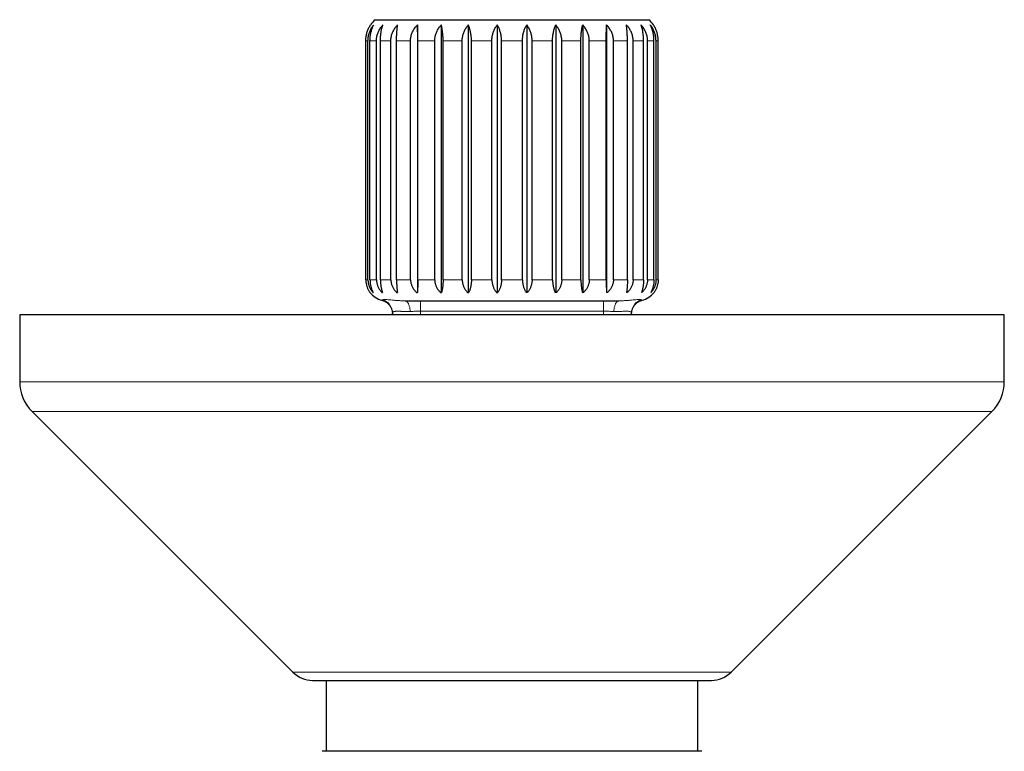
# Model space of a CAD drawing. Header units: millimetres. Extents: x 8 to 949, y 12 to 889.
# Tile 2 of 256: x 329 to 399, y 414 to 466. Entities that reach past the tile are written whole.
import ezdxf

# ---------------------------------------------------------------- set-up
doc = ezdxf.new("R2010")
doc.units = ezdxf.units.MM

msp = doc.modelspace()

# ---------------------------------------------------------------- linework, layer by layer
at = {"color": 7, "linetype": 'Continuous', "lineweight": 30}
for p, q in [((354.735, 465.897), (374.181, 465.897)), ((357.733, 465.527), (357.733, 446.497)), ((359.433, 465.527), (359.433, 446.497)), ((361.352, 465.527), (361.352, 446.497)), ((363.407, 465.527), (363.407, 446.497)), ((365.508, 465.527), (365.508, 446.497)), ((367.564, 465.527), (367.564, 446.497)), ((369.483, 465.527), (369.483, 446.497)), ((371.183, 465.527), (371.183, 446.497)), ((354.064, 447.397), (354.064, 464.397)), ((354.219, 447.397), (354.219, 464.397)), ((354.362, 447.397), (354.362, 464.397)), ((354.822, 447.397), (354.822, 464.397)), ((355.102, 447.397), (355.102, 464.397)), ((355.846, 447.397), (355.846, 464.397)), ((356.251, 447.397), (356.251, 464.397)), ((357.247, 447.397), (357.247, 464.397)), ((357.759, 447.397), (357.759, 464.397)), ((358.963, 447.397), (358.963, 464.397)), ((359.559, 447.397), (359.559, 464.397)), ((360.918, 447.397), (360.918, 464.397)), ((361.573, 447.397), (361.573, 464.397)), ((363.029, 447.397), (363.029, 464.397)), ((363.714, 447.397), (363.714, 464.397)), ((365.202, 447.397), (365.202, 464.397)), ((365.887, 447.397), (365.887, 464.397)), ((367.342, 447.397), (367.342, 464.397)), ((367.997, 447.397), (367.997, 464.397)), ((369.357, 447.397), (369.357, 464.397)), ((369.953, 447.397), (369.953, 464.397)), ((371.157, 447.397), (371.157, 464.397)), ((371.669, 447.397), (371.669, 464.397)), ((372.665, 447.397), (372.665, 464.397)), ((373.069, 447.397), (373.069, 464.397)), ((373.814, 447.397), (373.814, 464.397)), ((374.094, 447.397), (374.094, 464.397)), ((374.553, 447.397), (374.553, 464.397)), ((374.697, 447.397), (374.697, 464.397)), ((374.852, 447.397), (374.852, 464.397)), ((354.323, 446.547), (354.358, 446.497)), ((354.358, 446.497), (354.358, 446.497)), ((354.568, 446.497), (354.589, 446.497)), ((355.211, 446.497), (355.251, 446.497)), ((356.258, 446.497), (356.316, 446.497)), ((357.663, 446.497), (357.737, 446.497)), ((359.365, 446.497), (359.451, 446.497)), ((361.289, 446.497), (361.384, 446.497)), ((363.353, 446.497), (363.452, 446.497)), ((365.563, 446.497), (365.464, 446.497)), ((367.626, 446.497), (367.532, 446.497)), ((369.551, 446.497), (369.465, 446.497)), ((371.253, 446.497), (371.179, 446.497)), ((372.658, 446.497), (372.6, 446.497)), ((373.705, 446.497), (373.664, 446.497)), ((374.327, 446.497), (374.347, 446.497)), ((374.593, 446.547), (374.558, 446.497)), ((374.558, 446.497), (374.558, 446.497)), ((356.864, 445.897), (372.052, 445.897)), ((329.458, 444.897), (329.458, 440.14)), ((383.601, 444.897), (329.458, 444.897)), ((355.958, 444.897), (355.958, 445.017)), ((372.955, 445.031), (372.958, 445.017)), ((372.957, 445.033), (372.958, 445.037)), ((372.958, 445.022), (372.958, 445.036)), ((372.958, 444.897), (372.958, 445.017)), ((399.458, 444.897), (383.601, 444.897)), ((399.458, 440.14), (399.458, 444.897)), ((330.337, 438.018), (348.872, 419.483)), ((380.044, 419.483), (398.579, 438.018)), ((351.237, 418.897), (351.237, 413.847)), ((377.678, 413.847), (377.678, 418.897)), ((377.958, 413.847), (350.958, 413.847))]:
    msp.add_line(p, q, dxfattribs=at)
at = {"color": 252, "linetype": 'Continuous', "lineweight": 0}
for p, q in [((354.064, 464.397), (354.219, 464.397)), ((354.362, 464.397), (354.822, 464.397)), ((355.102, 464.397), (355.846, 464.397)), ((356.251, 464.397), (357.247, 464.397)), ((357.759, 464.397), (358.963, 464.397)), ((359.559, 464.397), (360.918, 464.397)), ((361.573, 464.397), (363.029, 464.397)), ((363.714, 464.397), (365.202, 464.397)), ((365.887, 464.397), (367.342, 464.397)), ((367.997, 464.397), (369.357, 464.397)), ((369.953, 464.397), (371.157, 464.397)), ((371.669, 464.397), (372.665, 464.397)), ((373.069, 464.397), (373.814, 464.397)), ((374.094, 464.397), (374.553, 464.397)), ((374.697, 464.397), (374.852, 464.397)), ((354.064, 447.397), (354.219, 447.397)), ((354.362, 447.397), (354.822, 447.397)), ((355.102, 447.397), (355.846, 447.397)), ((356.251, 447.397), (357.247, 447.397)), ((357.759, 447.397), (358.963, 447.397)), ((359.559, 447.397), (360.918, 447.397)), ((361.573, 447.397), (363.029, 447.397)), ((363.714, 447.397), (365.202, 447.397)), ((365.887, 447.397), (367.342, 447.397)), ((367.997, 447.397), (369.357, 447.397)), ((369.953, 447.397), (371.157, 447.397)), ((371.669, 447.397), (372.665, 447.397)), ((373.069, 447.397), (373.814, 447.397)), ((374.094, 447.397), (374.553, 447.397)), ((374.697, 447.397), (374.852, 447.397)), ((357.958, 445.156), (370.958, 445.156)), ((357.958, 444.897), (357.958, 445.156)), ((370.958, 444.897), (370.958, 445.156)), ((399.458, 440.14), (329.458, 440.14)), ((398.579, 438.018), (330.337, 438.018)), ((348.872, 419.483), (380.044, 419.483))]:
    msp.add_line(p, q, dxfattribs=at)
at = {"color": 7, "linetype": 'Continuous', "lineweight": 30}
for centre, radius, start, end in [((356.058, 464.397), 2, 131.40962, 145.59662), ((372.858, 464.397), 2, 34.34712, 48.59038), ((355.558, 447.397), 1.5, 216.8699, 256.21699), ((373.358, 447.397), 1.5, 283.75142, 323.1301), ((332.458, 440.14), 3, 180, 225), ((396.458, 440.14), 3, 315, 0), ((350.286, 420.897), 2, 225, 270), ((378.629, 420.897), 2, 270, 315)]:
    msp.add_arc(centre, radius, start, end, dxfattribs=at)
for points, knots in [([(354.064, 464.397), (354.064, 464.441), (354.066, 464.529), (354.079, 464.661), (354.101, 464.793), (354.13, 464.922), (354.167, 465.045), (354.211, 465.163), (354.261, 465.277), (354.313, 465.375), (354.362, 465.458), (354.393, 465.504), (354.408, 465.527)], [0, 0, 0, 0, 0.104304, 0.20946, 0.317256, 0.425932, 0.530219, 0.635203, 0.742212, 0.849849, 0.924835, 1, 1, 1, 1]), ([(354.219, 464.397), (354.22, 464.441), (354.222, 464.529), (354.238, 464.661), (354.263, 464.793), (354.298, 464.922), (354.342, 465.045), (354.394, 465.163), (354.454, 465.277), (354.515, 465.375), (354.573, 465.458), (354.609, 465.504), (354.628, 465.527)], [0, 0, 0, 0, 0.104304, 0.20946, 0.317256, 0.425932, 0.530219, 0.635203, 0.742212, 0.849849, 0.924835, 1, 1, 1, 1]), ([(354.362, 464.397), (354.363, 464.441), (354.364, 464.529), (354.374, 464.661), (354.391, 464.793), (354.414, 464.922), (354.442, 465.045), (354.476, 465.163), (354.515, 465.277), (354.554, 465.375), (354.592, 465.458), (354.616, 465.504), (354.628, 465.527)], [0, 0, 0, 0, 0.104304, 0.20946, 0.317256, 0.425932, 0.530219, 0.635203, 0.742212, 0.849849, 0.924835, 1, 1, 1, 1]), ([(354.822, 464.397), (354.823, 464.441), (354.825, 464.529), (354.843, 464.661), (354.871, 464.793), (354.91, 464.922), (354.959, 465.045), (355.017, 465.163), (355.083, 465.277), (355.151, 465.375), (355.216, 465.458), (355.257, 465.504), (355.277, 465.527)], [0, 0, 0, 0, 0.104304, 0.20946, 0.317256, 0.425932, 0.530219, 0.635203, 0.742212, 0.849849, 0.924835, 1, 1, 1, 1]), ([(355.102, 464.397), (355.103, 464.441), (355.104, 464.529), (355.11, 464.661), (355.121, 464.793), (355.136, 464.922), (355.155, 465.045), (355.177, 465.163), (355.203, 465.277), (355.229, 465.375), (355.253, 465.458), (355.269, 465.504), (355.277, 465.527)], [0, 0, 0, 0, 0.104304, 0.20946, 0.317256, 0.425932, 0.530219, 0.635203, 0.742212, 0.849849, 0.924835, 1, 1, 1, 1]), ([(355.846, 464.397), (355.847, 464.441), (355.85, 464.529), (355.868, 464.661), (355.898, 464.793), (355.939, 464.922), (355.991, 465.045), (356.052, 465.163), (356.123, 465.277), (356.194, 465.375), (356.263, 465.458), (356.306, 465.504), (356.327, 465.527)], [0, 0, 0, 0, 0.104304, 0.20946, 0.317256, 0.425932, 0.530219, 0.635203, 0.742212, 0.849849, 0.924835, 1, 1, 1, 1]), ([(356.251, 464.397), (356.251, 464.441), (356.252, 464.529), (356.255, 464.661), (356.259, 464.793), (356.266, 464.922), (356.274, 465.045), (356.284, 465.163), (356.295, 465.277), (356.306, 465.375), (356.317, 465.458), (356.324, 465.504), (356.327, 465.527)], [0, 0, 0, 0, 0.104304, 0.20946, 0.317256, 0.425932, 0.530219, 0.635203, 0.742212, 0.849849, 0.924835, 1, 1, 1, 1]), ([(357.247, 464.397), (357.248, 464.441), (357.25, 464.529), (357.269, 464.661), (357.299, 464.793), (357.341, 464.922), (357.393, 465.045), (357.455, 465.163), (357.526, 465.277), (357.599, 465.375), (357.668, 465.458), (357.711, 465.504), (357.733, 465.527)], [0, 0, 0, 0, 0.104304, 0.20946, 0.317256, 0.425932, 0.530219, 0.635203, 0.742212, 0.849849, 0.924835, 1, 1, 1, 1]), ([(357.759, 464.397), (357.759, 464.441), (357.758, 464.529), (357.757, 464.661), (357.756, 464.793), (357.754, 464.922), (357.751, 465.045), (357.748, 465.163), (357.744, 465.277), (357.74, 465.375), (357.737, 465.458), (357.734, 465.504), (357.733, 465.527)], [0, 0, 0, 0, 0.104304, 0.20946, 0.317256, 0.425932, 0.530219, 0.635203, 0.742212, 0.849849, 0.924835, 1, 1, 1, 1]), ([(358.963, 464.397), (358.964, 464.441), (358.966, 464.529), (358.984, 464.661), (359.013, 464.793), (359.054, 464.922), (359.104, 465.045), (359.164, 465.163), (359.233, 465.277), (359.303, 465.375), (359.37, 465.458), (359.412, 465.504), (359.433, 465.527)], [0, 0, 0, 0, 0.104304, 0.20946, 0.317256, 0.425932, 0.530219, 0.635203, 0.742212, 0.849849, 0.924835, 1, 1, 1, 1]), ([(359.559, 464.397), (359.559, 464.441), (359.558, 464.529), (359.553, 464.661), (359.545, 464.793), (359.535, 464.922), (359.521, 465.045), (359.505, 465.163), (359.487, 465.277), (359.468, 465.375), (359.45, 465.458), (359.439, 465.504), (359.433, 465.527)], [0, 0, 0, 0, 0.104304, 0.20946, 0.317256, 0.425932, 0.530219, 0.635203, 0.742212, 0.849849, 0.924835, 1, 1, 1, 1]), ([(360.918, 464.397), (360.919, 464.441), (360.922, 464.529), (360.938, 464.661), (360.965, 464.793), (361.002, 464.922), (361.049, 465.045), (361.104, 465.163), (361.168, 465.277), (361.232, 465.375), (361.294, 465.458), (361.333, 465.504), (361.352, 465.527)], [0, 0, 0, 0, 0.104304, 0.20946, 0.317256, 0.425932, 0.530219, 0.635203, 0.742212, 0.849849, 0.924835, 1, 1, 1, 1]), ([(361.573, 464.397), (361.573, 464.441), (361.572, 464.529), (361.563, 464.661), (361.55, 464.793), (361.531, 464.922), (361.507, 465.045), (361.479, 465.163), (361.446, 465.277), (361.413, 465.375), (361.382, 465.458), (361.362, 465.504), (361.352, 465.527)], [0, 0, 0, 0, 0.104304, 0.20946, 0.317256, 0.425932, 0.530219, 0.635203, 0.742212, 0.849849, 0.924835, 1, 1, 1, 1]), ([(363.029, 464.397), (363.03, 464.441), (363.032, 464.529), (363.046, 464.661), (363.07, 464.793), (363.102, 464.922), (363.143, 465.045), (363.191, 465.163), (363.246, 465.277), (363.303, 465.375), (363.357, 465.458), (363.391, 465.504), (363.407, 465.527)], [0, 0, 0, 0, 0.104304, 0.20946, 0.317256, 0.425932, 0.530219, 0.635203, 0.742212, 0.849849, 0.924835, 1, 1, 1, 1]), ([(363.714, 464.397), (363.713, 464.441), (363.712, 464.529), (363.7, 464.661), (363.681, 464.793), (363.655, 464.922), (363.622, 465.045), (363.583, 465.163), (363.538, 465.277), (363.492, 465.375), (363.448, 465.458), (363.421, 465.504), (363.407, 465.527)], [0, 0, 0, 0, 0.1043039, 0.2094599, 0.3172561, 0.4259318, 0.5302193, 0.6352027, 0.742212, 0.8498488, 0.9248353, 1, 1, 1, 1]), ([(365.202, 464.397), (365.203, 464.441), (365.204, 464.529), (365.216, 464.661), (365.235, 464.793), (365.261, 464.922), (365.294, 465.045), (365.333, 465.163), (365.378, 465.277), (365.424, 465.375), (365.467, 465.458), (365.495, 465.504), (365.508, 465.527)], [0, 0, 0, 0, 0.1043039, 0.2094599, 0.3172561, 0.4259318, 0.5302193, 0.6352027, 0.742212, 0.8498488, 0.9248353, 1, 1, 1, 1]), ([(365.887, 464.397), (365.886, 464.441), (365.884, 464.529), (365.87, 464.661), (365.846, 464.793), (365.814, 464.922), (365.773, 465.045), (365.725, 465.163), (365.669, 465.277), (365.613, 465.375), (365.559, 465.458), (365.525, 465.504), (365.508, 465.527)], [0, 0, 0, 0, 0.104304, 0.20946, 0.317256, 0.425932, 0.530219, 0.635203, 0.742212, 0.849849, 0.924835, 1, 1, 1, 1]), ([(367.342, 464.397), (367.343, 464.441), (367.344, 464.529), (367.353, 464.661), (367.366, 464.793), (367.385, 464.922), (367.409, 465.045), (367.437, 465.163), (367.47, 465.277), (367.502, 465.375), (367.534, 465.458), (367.554, 465.504), (367.564, 465.527)], [0, 0, 0, 0, 0.104304, 0.20946, 0.317256, 0.425932, 0.530219, 0.635203, 0.742212, 0.849849, 0.924835, 1, 1, 1, 1]), ([(367.997, 464.397), (367.996, 464.441), (367.994, 464.529), (367.978, 464.661), (367.951, 464.793), (367.913, 464.922), (367.867, 465.045), (367.812, 465.163), (367.748, 465.277), (367.683, 465.375), (367.621, 465.458), (367.583, 465.504), (367.564, 465.527)], [0, 0, 0, 0, 0.104304, 0.20946, 0.317256, 0.425932, 0.530219, 0.635203, 0.742212, 0.849849, 0.924835, 1, 1, 1, 1]), ([(369.357, 464.397), (369.357, 464.439), (369.358, 464.523), (369.362, 464.648), (369.369, 464.774), (369.38, 464.904), (369.393, 465.035), (369.411, 465.167), (369.432, 465.293), (369.456, 465.415), (369.474, 465.49), (369.483, 465.527)], [0, 0, 0, 0, 0.099293, 0.19932, 0.301616, 0.404669, 0.52153, 0.63895, 0.757283, 0.878243, 1, 1, 1, 1]), ([(369.953, 464.397), (369.952, 464.441), (369.95, 464.529), (369.932, 464.661), (369.903, 464.793), (369.862, 464.922), (369.812, 465.045), (369.752, 465.163), (369.683, 465.277), (369.613, 465.375), (369.546, 465.458), (369.504, 465.504), (369.483, 465.527)], [0, 0, 0, 0, 0.104304, 0.20946, 0.317256, 0.425932, 0.530219, 0.635203, 0.742212, 0.849849, 0.924835, 1, 1, 1, 1]), ([(371.157, 464.397), (371.157, 464.441), (371.157, 464.529), (371.158, 464.662), (371.16, 464.793), (371.162, 464.922), (371.165, 465.045), (371.168, 465.163), (371.172, 465.277), (371.176, 465.375), (371.179, 465.458), (371.182, 465.504), (371.183, 465.527)], [0, 0, 0, 0, 0.104728, 0.209459, 0.317691, 0.425931, 0.530562, 0.635202, 0.74252, 0.849848, 0.924835, 1, 1, 1, 1]), ([(371.669, 464.397), (371.668, 464.441), (371.665, 464.529), (371.647, 464.662), (371.617, 464.793), (371.575, 464.922), (371.523, 465.045), (371.461, 465.163), (371.389, 465.277), (371.317, 465.375), (371.248, 465.458), (371.204, 465.504), (371.183, 465.527)], [0, 0, 0, 0, 0.104728, 0.209459, 0.317691, 0.425931, 0.530562, 0.635202, 0.74252, 0.849848, 0.924835, 1, 1, 1, 1]), ([(373.069, 464.397), (373.068, 464.441), (373.066, 464.529), (373.048, 464.662), (373.018, 464.793), (372.976, 464.922), (372.925, 465.045), (372.864, 465.163), (372.793, 465.277), (372.721, 465.375), (372.653, 465.458), (372.61, 465.504), (372.589, 465.527)], [0, 0, 0, 0, 0.104728, 0.209459, 0.317691, 0.425931, 0.530562, 0.635202, 0.74252, 0.849848, 0.924835, 1, 1, 1, 1]), ([(372.665, 464.397), (372.665, 464.441), (372.664, 464.529), (372.661, 464.662), (372.657, 464.793), (372.65, 464.922), (372.642, 465.045), (372.632, 465.163), (372.621, 465.277), (372.61, 465.375), (372.599, 465.458), (372.592, 465.504), (372.589, 465.527)], [0, 0, 0, 0, 0.104728, 0.209459, 0.317691, 0.425931, 0.530562, 0.635202, 0.74252, 0.849848, 0.924835, 1, 1, 1, 1]), ([(374.094, 464.397), (374.093, 464.441), (374.09, 464.529), (374.073, 464.662), (374.045, 464.793), (374.006, 464.922), (373.957, 465.045), (373.899, 465.163), (373.832, 465.277), (373.765, 465.375), (373.7, 465.458), (373.659, 465.504), (373.639, 465.527)], [0, 0, 0, 0, 0.104728, 0.209459, 0.317691, 0.425931, 0.530562, 0.635202, 0.74252, 0.849848, 0.924835, 1, 1, 1, 1]), ([(373.814, 464.397), (373.813, 464.441), (373.812, 464.529), (373.806, 464.662), (373.795, 464.793), (373.78, 464.922), (373.761, 465.045), (373.739, 465.163), (373.713, 465.277), (373.687, 465.375), (373.662, 465.458), (373.647, 465.504), (373.639, 465.527)], [0, 0, 0, 0, 0.104728, 0.209459, 0.317691, 0.425931, 0.530562, 0.635202, 0.74252, 0.849848, 0.924835, 1, 1, 1, 1]), ([(374.697, 464.397), (374.696, 464.441), (374.694, 464.529), (374.678, 464.662), (374.653, 464.793), (374.618, 464.922), (374.574, 465.045), (374.522, 465.163), (374.462, 465.277), (374.401, 465.375), (374.343, 465.458), (374.306, 465.504), (374.288, 465.527)], [0, 0, 0, 0, 0.104728, 0.209459, 0.317691, 0.425931, 0.530562, 0.635202, 0.74252, 0.849848, 0.924835, 1, 1, 1, 1]), ([(374.553, 464.397), (374.553, 464.441), (374.552, 464.529), (374.541, 464.662), (374.525, 464.793), (374.502, 464.922), (374.474, 465.045), (374.44, 465.163), (374.401, 465.277), (374.362, 465.375), (374.324, 465.458), (374.3, 465.504), (374.288, 465.527)], [0, 0, 0, 0, 0.104728, 0.209459, 0.317691, 0.425931, 0.530562, 0.635202, 0.74252, 0.849848, 0.924835, 1, 1, 1, 1]), ([(374.852, 464.397), (374.851, 464.441), (374.85, 464.529), (374.837, 464.661), (374.815, 464.793), (374.786, 464.922), (374.749, 465.045), (374.705, 465.163), (374.654, 465.277), (374.603, 465.375), (374.554, 465.458), (374.523, 465.504), (374.508, 465.527)], [0, 0, 0, 0, 0.104304, 0.20946, 0.317256, 0.425932, 0.530219, 0.635203, 0.742212, 0.849849, 0.924835, 1, 1, 1, 1]), ([(354.064, 447.397), (354.064, 447.364), (354.065, 447.297), (354.075, 447.198), (354.092, 447.098), (354.114, 447.002), (354.142, 446.909), (354.175, 446.82), (354.213, 446.734), (354.256, 446.651), (354.304, 446.571), (354.34, 446.522), (354.358, 446.497)], [0, 0, 0, 0, 0.097172, 0.195144, 0.29559, 0.396858, 0.494014, 0.591815, 0.691488, 0.791739, 0.895608, 1, 1, 1, 1]), ([(354.219, 447.397), (354.22, 447.364), (354.221, 447.297), (354.233, 447.198), (354.252, 447.098), (354.279, 447.002), (354.312, 446.909), (354.351, 446.82), (354.396, 446.734), (354.448, 446.651), (354.505, 446.571), (354.547, 446.522), (354.568, 446.497)], [0, 0, 0, 0, 0.097172, 0.195144, 0.29559, 0.396858, 0.494014, 0.591815, 0.691489, 0.791739, 0.895608, 1, 1, 1, 1]), ([(354.362, 447.397), (354.363, 447.364), (354.364, 447.297), (354.371, 447.198), (354.384, 447.098), (354.401, 447.002), (354.423, 446.909), (354.448, 446.82), (354.477, 446.734), (354.511, 446.651), (354.548, 446.571), (354.575, 446.522), (354.589, 446.497)], [0, 0, 0, 0, 0.097172, 0.195144, 0.29559, 0.396858, 0.494014, 0.591815, 0.691489, 0.791739, 0.895608, 1, 1, 1, 1]), ([(354.822, 447.397), (354.823, 447.364), (354.825, 447.297), (354.838, 447.198), (354.859, 447.098), (354.889, 447.002), (354.925, 446.909), (354.969, 446.82), (355.019, 446.734), (355.077, 446.651), (355.14, 446.571), (355.187, 446.522), (355.211, 446.497)], [0, 0, 0, 0, 0.097172, 0.195144, 0.29559, 0.396858, 0.494014, 0.591815, 0.691489, 0.791739, 0.895608, 1, 1, 1, 1]), ([(355.102, 447.397), (355.103, 447.364), (355.103, 447.297), (355.108, 447.198), (355.116, 447.098), (355.128, 447.002), (355.142, 446.909), (355.159, 446.82), (355.178, 446.734), (355.2, 446.651), (355.224, 446.571), (355.242, 446.522), (355.251, 446.497)], [0, 0, 0, 0, 0.097172, 0.195144, 0.29559, 0.396858, 0.494014, 0.591815, 0.691489, 0.791739, 0.895608, 1, 1, 1, 1]), ([(355.846, 447.397), (355.847, 447.364), (355.849, 447.297), (355.863, 447.198), (355.885, 447.098), (355.917, 447.002), (355.956, 446.909), (356.002, 446.82), (356.055, 446.734), (356.116, 446.651), (356.183, 446.571), (356.233, 446.522), (356.258, 446.497)], [0, 0, 0, 0, 0.097172, 0.195144, 0.29559, 0.396858, 0.494014, 0.591815, 0.691489, 0.791739, 0.895608, 1, 1, 1, 1]), ([(356.251, 447.397), (356.251, 447.364), (356.252, 447.297), (356.254, 447.198), (356.257, 447.098), (356.262, 447.002), (356.268, 446.909), (356.276, 446.82), (356.284, 446.734), (356.294, 446.651), (356.304, 446.571), (356.312, 446.522), (356.316, 446.497)], [0, 0, 0, 0, 0.097172, 0.195144, 0.29559, 0.396858, 0.494014, 0.591815, 0.691489, 0.791739, 0.895608, 1, 1, 1, 1]), ([(357.247, 447.397), (357.248, 447.364), (357.249, 447.297), (357.264, 447.198), (357.286, 447.098), (357.318, 447.002), (357.357, 446.909), (357.404, 446.82), (357.458, 446.734), (357.519, 446.651), (357.587, 446.571), (357.637, 446.522), (357.663, 446.497)], [0, 0, 0, 0, 0.097172, 0.195144, 0.29559, 0.396858, 0.494014, 0.591815, 0.691489, 0.791739, 0.895608, 1, 1, 1, 1]), ([(357.759, 447.397), (357.759, 447.364), (357.758, 447.297), (357.758, 447.198), (357.757, 447.098), (357.755, 447.002), (357.753, 446.909), (357.75, 446.82), (357.748, 446.734), (357.744, 446.651), (357.741, 446.571), (357.738, 446.522), (357.737, 446.497)], [0, 0, 0, 0, 0.097172, 0.195144, 0.29559, 0.396858, 0.494014, 0.591815, 0.691489, 0.791739, 0.895608, 1, 1, 1, 1]), ([(358.963, 447.397), (358.963, 447.364), (358.965, 447.297), (358.979, 447.198), (359.001, 447.098), (359.031, 447.002), (359.069, 446.909), (359.114, 446.82), (359.166, 446.734), (359.226, 446.651), (359.292, 446.571), (359.34, 446.522), (359.365, 446.497)], [0, 0, 0, 0, 0.097172, 0.195144, 0.29559, 0.396858, 0.494014, 0.591815, 0.691489, 0.791739, 0.895608, 1, 1, 1, 1]), ([(359.559, 447.397), (359.559, 447.364), (359.558, 447.297), (359.555, 447.198), (359.549, 447.098), (359.541, 447.002), (359.53, 446.909), (359.518, 446.82), (359.504, 446.734), (359.488, 446.651), (359.471, 446.571), (359.458, 446.522), (359.451, 446.497)], [0, 0, 0, 0, 0.097172, 0.195144, 0.29559, 0.396858, 0.494014, 0.591815, 0.691489, 0.791739, 0.895608, 1, 1, 1, 1]), ([(360.918, 447.397), (360.919, 447.364), (360.921, 447.297), (360.933, 447.198), (360.954, 447.098), (360.982, 447.002), (361.017, 446.909), (361.058, 446.82), (361.106, 446.734), (361.161, 446.651), (361.222, 446.571), (361.267, 446.522), (361.289, 446.497)], [0, 0, 0, 0, 0.097172, 0.195144, 0.29559, 0.396858, 0.494014, 0.591815, 0.691489, 0.791739, 0.895608, 1, 1, 1, 1]), ([(361.573, 447.397), (361.573, 447.364), (361.572, 447.297), (361.566, 447.198), (361.555, 447.098), (361.541, 447.002), (361.523, 446.909), (361.502, 446.82), (361.478, 446.734), (361.45, 446.651), (361.419, 446.571), (361.396, 446.522), (361.384, 446.497)], [0, 0, 0, 0, 0.097172, 0.195144, 0.29559, 0.396858, 0.494014, 0.591815, 0.691489, 0.791739, 0.895608, 1, 1, 1, 1]), ([(363.029, 447.397), (363.03, 447.364), (363.031, 447.297), (363.042, 447.198), (363.06, 447.098), (363.084, 447.002), (363.115, 446.909), (363.151, 446.82), (363.193, 446.734), (363.241, 446.651), (363.294, 446.571), (363.333, 446.522), (363.353, 446.497)], [0, 0, 0, 0, 0.097172, 0.195144, 0.29559, 0.396858, 0.494014, 0.591815, 0.691488, 0.791739, 0.895608, 1, 1, 1, 1]), ([(363.714, 447.397), (363.713, 447.364), (363.712, 447.297), (363.703, 447.198), (363.689, 447.098), (363.669, 447.002), (363.644, 446.909), (363.615, 446.82), (363.581, 446.734), (363.542, 446.651), (363.499, 446.571), (363.468, 446.522), (363.452, 446.497)], [0, 0, 0, 0, 0.097172, 0.195144, 0.29559, 0.396858, 0.494014, 0.591815, 0.691488, 0.791739, 0.895608, 1, 1, 1, 1]), ([(365.202, 447.397), (365.203, 447.364), (365.204, 447.297), (365.213, 447.198), (365.227, 447.098), (365.247, 447.002), (365.272, 446.909), (365.301, 446.82), (365.335, 446.734), (365.374, 446.651), (365.416, 446.571), (365.448, 446.522), (365.464, 446.497)], [0, 0, 0, 0, 0.097172, 0.195144, 0.29559, 0.396858, 0.494014, 0.591815, 0.691488, 0.791739, 0.895608, 1, 1, 1, 1]), ([(365.887, 447.397), (365.886, 447.364), (365.885, 447.297), (365.874, 447.198), (365.856, 447.098), (365.831, 447.002), (365.801, 446.909), (365.765, 446.82), (365.723, 446.734), (365.675, 446.651), (365.622, 446.571), (365.583, 446.522), (365.563, 446.497)], [0, 0, 0, 0, 0.097172, 0.195144, 0.29559, 0.396858, 0.494014, 0.591815, 0.691488, 0.791739, 0.895608, 1, 1, 1, 1]), ([(367.342, 447.397), (367.343, 447.364), (367.344, 447.297), (367.35, 447.198), (367.36, 447.098), (367.375, 447.002), (367.393, 446.909), (367.414, 446.82), (367.438, 446.734), (367.466, 446.651), (367.497, 446.571), (367.52, 446.522), (367.532, 446.497)], [0, 0, 0, 0, 0.097172, 0.195144, 0.29559, 0.396858, 0.494014, 0.591815, 0.691489, 0.791739, 0.895608, 1, 1, 1, 1]), ([(367.997, 447.397), (367.997, 447.364), (367.995, 447.297), (367.982, 447.198), (367.962, 447.098), (367.934, 447.002), (367.899, 446.909), (367.857, 446.82), (367.809, 446.734), (367.755, 446.651), (367.694, 446.571), (367.649, 446.522), (367.626, 446.497)], [0, 0, 0, 0, 0.097172, 0.195144, 0.29559, 0.396858, 0.494014, 0.591815, 0.691489, 0.791739, 0.895608, 1, 1, 1, 1]), ([(369.357, 447.397), (369.357, 447.365), (369.358, 447.301), (369.361, 447.206), (369.366, 447.11), (369.374, 447.018), (369.383, 446.93), (369.394, 446.842), (369.408, 446.752), (369.425, 446.662), (369.444, 446.576), (369.458, 446.523), (369.465, 446.497)], [0, 0, 0, 0, 0.093393, 0.187495, 0.283788, 0.380809, 0.471344, 0.56241, 0.670031, 0.778398, 0.888882, 1, 1, 1, 1]), ([(369.953, 447.397), (369.952, 447.364), (369.951, 447.297), (369.937, 447.198), (369.915, 447.098), (369.884, 447.002), (369.846, 446.909), (369.801, 446.82), (369.749, 446.734), (369.69, 446.651), (369.624, 446.571), (369.575, 446.522), (369.551, 446.497)], [0, 0, 0, 0, 0.097172, 0.195144, 0.29559, 0.396858, 0.494014, 0.591815, 0.691489, 0.791739, 0.895608, 1, 1, 1, 1]), ([(371.157, 447.397), (371.157, 447.364), (371.157, 447.297), (371.158, 447.198), (371.159, 447.098), (371.161, 447.002), (371.163, 446.909), (371.165, 446.82), (371.168, 446.734), (371.171, 446.651), (371.175, 446.571), (371.178, 446.522), (371.179, 446.497)], [0, 0, 0, 0, 0.097172, 0.195144, 0.29559, 0.396858, 0.494014, 0.591815, 0.691489, 0.791739, 0.895608, 1, 1, 1, 1]), ([(371.669, 447.397), (371.668, 447.364), (371.666, 447.297), (371.652, 447.198), (371.629, 447.098), (371.598, 447.002), (371.558, 446.909), (371.512, 446.82), (371.458, 446.734), (371.397, 446.651), (371.329, 446.571), (371.278, 446.522), (371.253, 446.497)], [0, 0, 0, 0, 0.097172, 0.195144, 0.29559, 0.396858, 0.494014, 0.591815, 0.691489, 0.791739, 0.895608, 1, 1, 1, 1]), ([(372.665, 447.397), (372.665, 447.364), (372.664, 447.297), (372.662, 447.198), (372.659, 447.098), (372.654, 447.002), (372.647, 446.909), (372.64, 446.82), (372.632, 446.734), (372.622, 446.651), (372.611, 446.571), (372.604, 446.522), (372.6, 446.497)], [0, 0, 0, 0, 0.097172, 0.195144, 0.29559, 0.396858, 0.494014, 0.591815, 0.691489, 0.791739, 0.895608, 1, 1, 1, 1]), ([(373.069, 447.397), (373.069, 447.364), (373.067, 447.297), (373.053, 447.198), (373.03, 447.098), (372.999, 447.002), (372.96, 446.909), (372.914, 446.82), (372.861, 446.734), (372.8, 446.651), (372.733, 446.571), (372.683, 446.522), (372.658, 446.497)], [0, 0, 0, 0, 0.097172, 0.195144, 0.29559, 0.396858, 0.494014, 0.591815, 0.691489, 0.791739, 0.895608, 1, 1, 1, 1]), ([(373.814, 447.397), (373.813, 447.364), (373.813, 447.297), (373.808, 447.198), (373.799, 447.098), (373.788, 447.002), (373.774, 446.909), (373.757, 446.82), (373.738, 446.734), (373.716, 446.651), (373.691, 446.571), (373.673, 446.522), (373.664, 446.497)], [0, 0, 0, 0, 0.097172, 0.195144, 0.29559, 0.396858, 0.494014, 0.591815, 0.691489, 0.791739, 0.895608, 1, 1, 1, 1]), ([(374.094, 447.397), (374.093, 447.364), (374.091, 447.297), (374.078, 447.198), (374.057, 447.098), (374.027, 447.002), (373.99, 446.909), (373.947, 446.82), (373.897, 446.734), (373.839, 446.651), (373.776, 446.571), (373.729, 446.522), (373.705, 446.497)], [0, 0, 0, 0, 0.097172, 0.195144, 0.29559, 0.396858, 0.494014, 0.591815, 0.691489, 0.791739, 0.895608, 1, 1, 1, 1]), ([(374.553, 447.397), (374.553, 447.364), (374.552, 447.297), (374.544, 447.198), (374.532, 447.098), (374.515, 447.002), (374.493, 446.909), (374.468, 446.82), (374.439, 446.734), (374.405, 446.651), (374.368, 446.571), (374.34, 446.522), (374.327, 446.497)], [0, 0, 0, 0, 0.097172, 0.195144, 0.29559, 0.396858, 0.494014, 0.591815, 0.691489, 0.791739, 0.895608, 1, 1, 1, 1]), ([(374.697, 447.397), (374.696, 447.364), (374.694, 447.297), (374.683, 447.198), (374.664, 447.098), (374.637, 447.002), (374.604, 446.909), (374.565, 446.82), (374.52, 446.734), (374.468, 446.651), (374.411, 446.571), (374.369, 446.522), (374.347, 446.497)], [0, 0, 0, 0, 0.097172, 0.195144, 0.29559, 0.396858, 0.494014, 0.591815, 0.691489, 0.791739, 0.895608, 1, 1, 1, 1]), ([(374.852, 447.397), (374.852, 447.364), (374.85, 447.297), (374.84, 447.198), (374.824, 447.098), (374.802, 447.002), (374.774, 446.909), (374.741, 446.82), (374.703, 446.734), (374.659, 446.651), (374.611, 446.571), (374.576, 446.522), (374.558, 446.497)], [0, 0, 0, 0, 0.097172, 0.195144, 0.29559, 0.396858, 0.494014, 0.591815, 0.691488, 0.791739, 0.895608, 1, 1, 1, 1]), ([(355.198, 445.941), (355.226, 445.933), (355.279, 445.918), (355.355, 445.889), (355.435, 445.851), (355.515, 445.802), (355.592, 445.745), (355.656, 445.687), (355.709, 445.631), (355.754, 445.576), (355.799, 445.512), (355.844, 445.437), (355.886, 445.348), (355.919, 445.253), (355.942, 445.157), (355.955, 445.062), (355.957, 445), (355.958, 444.97)], [0, 0, 0, 0, 0.064687, 0.125939, 0.183758, 0.264029, 0.336585, 0.401423, 0.458541, 0.510262, 0.562775, 0.634537, 0.708302, 0.784072, 0.859828, 0.93183, 1, 1, 1, 1]), ([(372.958, 444.97), (372.959, 445), (372.96, 445.062), (372.974, 445.157), (372.997, 445.253), (373.03, 445.348), (373.072, 445.437), (373.116, 445.512), (373.161, 445.576), (373.207, 445.631), (373.259, 445.687), (373.324, 445.745), (373.401, 445.802), (373.481, 445.851), (373.561, 445.889), (373.636, 445.918), (373.69, 445.933), (373.718, 445.941)], [0, 0, 0, 0, 0.068201, 0.14021, 0.215963, 0.291729, 0.365491, 0.437249, 0.489761, 0.541479, 0.598594, 0.663429, 0.735981, 0.816248, 0.874065, 0.935315, 1, 1, 1, 1]), ([(350.287, 418.897), (350.288, 418.897), (350.29, 418.897), (350.314, 418.897), (350.35, 418.897), (350.399, 418.897), (350.455, 418.897), (350.523, 418.897), (350.603, 418.897), (350.693, 418.897), (350.795, 418.897), (350.912, 418.897), (351.044, 418.897), (351.193, 418.897), (351.354, 418.897), (351.528, 418.897), (351.715, 418.897), (351.913, 418.897), (352.107, 418.897), (352.293, 418.897), (352.47, 418.897), (352.654, 418.897), (352.844, 418.897), (353.041, 418.897), (353.245, 418.897), (353.478, 418.897), (353.741, 418.897), (354.038, 418.897), (354.345, 418.897), (354.661, 418.897), (354.988, 418.897), (355.326, 418.897), (355.687, 418.897), (356.072, 418.897), (356.479, 418.897), (356.897, 418.897), (357.324, 418.897), (357.748, 418.897), (358.165, 418.897), (358.575, 418.897), (358.991, 418.897), (359.412, 418.897), (359.839, 418.897), (360.269, 418.897), (360.67, 418.897), (361.041, 418.897), (361.381, 418.897), (361.723, 418.897), (362.066, 418.897), (362.412, 418.897), (362.759, 418.897), (363.134, 418.897), (363.537, 418.897), (363.967, 418.897), (364.397, 418.897), (364.828, 418.897), (365.258, 418.897), (365.691, 418.897), (366.094, 418.897), (366.468, 418.897), (366.809, 418.897), (367.149, 418.897), (367.488, 418.897), (367.825, 418.897), (368.16, 418.897), (368.534, 418.897), (368.944, 418.897), (369.388, 418.897), (369.826, 418.897), (370.259, 418.897), (370.685, 418.897), (371.106, 418.897), (371.521, 418.897), (371.928, 418.897), (372.326, 418.897), (372.716, 418.897), (373.097, 418.897), (373.462, 418.897), (373.81, 418.897), (374.143, 418.897), (374.466, 418.897), (374.779, 418.897), (375.081, 418.897), (375.371, 418.897), (375.657, 418.897), (375.936, 418.897), (376.21, 418.897), (376.47, 418.897), (376.718, 418.897), (376.871, 418.897), (376.948, 418.897)], [0, 0, 0, 0, 0.011887, 0.024512, 0.037167, 0.047937, 0.058686, 0.069423, 0.080157, 0.090897, 0.10165, 0.112427, 0.124173, 0.135897, 0.14761, 0.159322, 0.171046, 0.182793, 0.194352, 0.203367, 0.212372, 0.221372, 0.230373, 0.239381, 0.248399, 0.257434, 0.269309, 0.281161, 0.293001, 0.304841, 0.316693, 0.328568, 0.340631, 0.353934, 0.367219, 0.380504, 0.393804, 0.407136, 0.419251, 0.431341, 0.443417, 0.455494, 0.467583, 0.479697, 0.49164, 0.500958, 0.510265, 0.519567, 0.52887, 0.53818, 0.547501, 0.55684, 0.568328, 0.579795, 0.591251, 0.602707, 0.614174, 0.625662, 0.637351, 0.646568, 0.655775, 0.664977, 0.67418, 0.683389, 0.692609, 0.701847, 0.71441, 0.726946, 0.73947, 0.751995, 0.764536, 0.777106, 0.789754, 0.802374, 0.814981, 0.82759, 0.840215, 0.85287, 0.86485, 0.876807, 0.888751, 0.900695, 0.912651, 0.924631, 0.936332, 0.949069, 0.961789, 0.974508, 0.98724, 1, 1, 1, 1]), ([(376.948, 418.897), (377.011, 418.897), (377.137, 418.897), (377.313, 418.897), (377.479, 418.897), (377.623, 418.897), (377.748, 418.897), (377.856, 418.897), (377.958, 418.897), (378.052, 418.897), (378.138, 418.897), (378.214, 418.897), (378.283, 418.897), (378.347, 418.897), (378.404, 418.897), (378.454, 418.897), (378.499, 418.897), (378.541, 418.897), (378.579, 418.897), (378.608, 418.897), (378.626, 418.897), (378.629, 418.897), (378.63, 418.897)], [0, 0, 0, 0, 0.05839, 0.116678, 0.174913, 0.233143, 0.278923, 0.324752, 0.370655, 0.419235, 0.462605, 0.50593, 0.54923, 0.592524, 0.635833, 0.679176, 0.722573, 0.766043, 0.824809, 0.883459, 0.942041, 1, 1, 1, 1])]:
    msp.add_open_spline(points, degree=3, knots=knots, dxfattribs=at)
at = {"color": 252, "linetype": 'Continuous', "lineweight": 0}
for points, knots in [([(355.201, 445.94), (355.203, 445.941), (355.207, 445.943), (355.242, 445.96), (355.259, 445.969)], [0, 0, 0, 0, 0.495858, 1, 1, 1, 1]), ([(355.259, 445.969), (355.274, 445.974), (355.303, 445.984), (355.406, 445.987), (355.55, 445.982), (355.736, 445.968), (355.962, 445.947), (356.226, 445.924), (356.525, 445.902), (356.751, 445.899), (356.864, 445.897)], [0, 0, 0, 0, 0.1292368, 0.2568842, 0.3830963, 0.5080573, 0.6319779, 0.755094, 0.8776688, 1, 1, 1, 1]), ([(355.958, 445.017), (355.957, 445.056), (355.954, 445.135), (355.932, 445.251), (355.898, 445.364), (355.85, 445.472), (355.791, 445.574), (355.715, 445.674), (355.622, 445.768), (355.511, 445.852), (355.39, 445.922), (355.303, 445.953), (355.259, 445.969)], [0, 0, 0, 0, 0.093345, 0.186686, 0.280026, 0.373368, 0.466712, 0.560057, 0.670044, 0.780028, 0.890012, 1, 1, 1, 1]), ([(372.052, 445.897), (372.165, 445.899), (372.391, 445.902), (372.689, 445.924), (372.954, 445.947), (373.18, 445.968), (373.366, 445.982), (373.509, 445.987), (373.612, 445.984), (373.642, 445.974), (373.657, 445.969)], [0, 0, 0, 0, 0.122331, 0.244906, 0.368023, 0.491943, 0.616904, 0.743116, 0.870763, 1, 1, 1, 1]), ([(372.958, 445.017), (372.959, 445.056), (372.962, 445.135), (372.984, 445.251), (373.018, 445.364), (373.065, 445.472), (373.125, 445.574), (373.201, 445.674), (373.294, 445.768), (373.405, 445.852), (373.526, 445.922), (373.613, 445.953), (373.657, 445.969)], [0, 0, 0, 0, 0.093345, 0.186686, 0.280026, 0.373368, 0.466712, 0.560057, 0.670044, 0.780028, 0.890012, 1, 1, 1, 1]), ([(373.657, 445.969), (373.667, 445.963), (373.688, 445.953), (373.706, 445.944), (373.715, 445.94), (373.714, 445.941), (373.714, 445.941)], [0, 0, 0, 0, 0.28873, 0.575312, 0.860602, 1, 1, 1, 1]), ([(357.229, 445.138), (357.224, 445.178), (357.216, 445.257), (357.196, 445.37), (357.172, 445.475), (357.142, 445.572), (357.109, 445.658), (357.072, 445.732), (357.034, 445.792), (356.993, 445.838), (356.951, 445.872), (356.908, 445.893), (356.879, 445.896), (356.864, 445.897)], [0, 0, 0, 0, 0.093334, 0.186662, 0.279989, 0.373318, 0.466651, 0.559985, 0.647989, 0.735991, 0.823991, 0.911993, 1, 1, 1, 1]), ([(371.687, 445.138), (371.691, 445.178), (371.7, 445.257), (371.72, 445.37), (371.744, 445.475), (371.773, 445.572), (371.807, 445.658), (371.843, 445.732), (371.882, 445.792), (371.923, 445.838), (371.965, 445.872), (372.008, 445.893), (372.037, 445.896), (372.052, 445.897)], [0, 0, 0, 0, 0.0933336, 0.1866622, 0.2799891, 0.3733183, 0.4666509, 0.5599846, 0.6479894, 0.7359911, 0.8239912, 0.9119934, 1, 1, 1, 1]), ([(355.958, 445.017), (355.959, 445.028), (355.961, 445.05), (355.979, 445.078), (356.005, 445.101), (356.037, 445.119), (356.076, 445.133), (356.119, 445.143), (356.169, 445.15), (356.226, 445.155), (356.282, 445.157), (356.337, 445.157), (356.39, 445.156), (356.449, 445.154), (356.514, 445.152), (356.585, 445.148), (356.655, 445.145), (356.722, 445.141), (356.777, 445.139), (356.832, 445.137), (356.887, 445.135), (356.943, 445.134), (356.995, 445.133), (357.04, 445.133), (357.082, 445.133), (357.122, 445.134), (357.16, 445.135), (357.195, 445.136), (357.218, 445.137), (357.229, 445.138)], [0, 0, 0, 0, 0.06939, 0.13466, 0.19584, 0.25297, 0.303345, 0.353416, 0.40322, 0.452795, 0.502181, 0.536246, 0.572025, 0.60953, 0.64877, 0.689755, 0.732492, 0.762382, 0.794212, 0.816979, 0.843773, 0.874594, 0.896157, 0.916504, 0.935635, 0.953549, 0.970248, 0.985732, 1, 1, 1, 1]), ([(357.229, 445.138), (357.272, 445.14), (357.359, 445.144), (357.493, 445.149), (357.638, 445.153), (357.793, 445.155), (357.903, 445.156), (357.958, 445.156)], [0, 0, 0, 0, 0.187059, 0.373884, 0.560521, 0.780302, 1, 1, 1, 1]), ([(370.958, 445.156), (371.004, 445.156), (371.098, 445.155), (371.236, 445.153), (371.382, 445.15), (371.533, 445.145), (371.636, 445.14), (371.687, 445.138)], [0, 0, 0, 0, 0.186399, 0.372871, 0.559467, 0.779584, 1, 1, 1, 1]), ([(371.687, 445.138), (371.741, 445.136), (371.847, 445.132), (371.999, 445.134), (372.143, 445.139), (372.277, 445.145), (372.401, 445.152), (372.514, 445.156), (372.615, 445.158), (372.705, 445.155), (372.783, 445.146), (372.847, 445.132), (372.897, 445.111), (372.932, 445.084), (372.952, 445.058), (372.954, 445.038), (372.955, 445.031)], [0, 0, 0, 0, 0.072543, 0.144736, 0.216658, 0.288373, 0.359945, 0.431452, 0.502977, 0.574606, 0.649837, 0.725351, 0.80121, 0.87744, 0.95403, 1, 1, 1, 1])]:
    msp.add_open_spline(points, degree=3, knots=knots, dxfattribs=at)
for points in [[(357.958, 445.156), (357.958, 445.191), (357.958, 445.26), (357.958, 445.36), (357.958, 445.454), (357.958, 445.541), (357.958, 445.621), (357.958, 445.692), (357.958, 445.753), (357.958, 445.805), (357.958, 445.846), (357.958, 445.875), (357.958, 445.893), (357.958, 445.896), (357.958, 445.897)], [(370.958, 445.156), (370.958, 445.258), (370.958, 445.464), (370.958, 445.703), (370.958, 445.866), (370.958, 445.887), (370.958, 445.897)]]:
    msp.add_open_spline(points, degree=3, dxfattribs=at)

doc.saveas('drawing.dxf')
